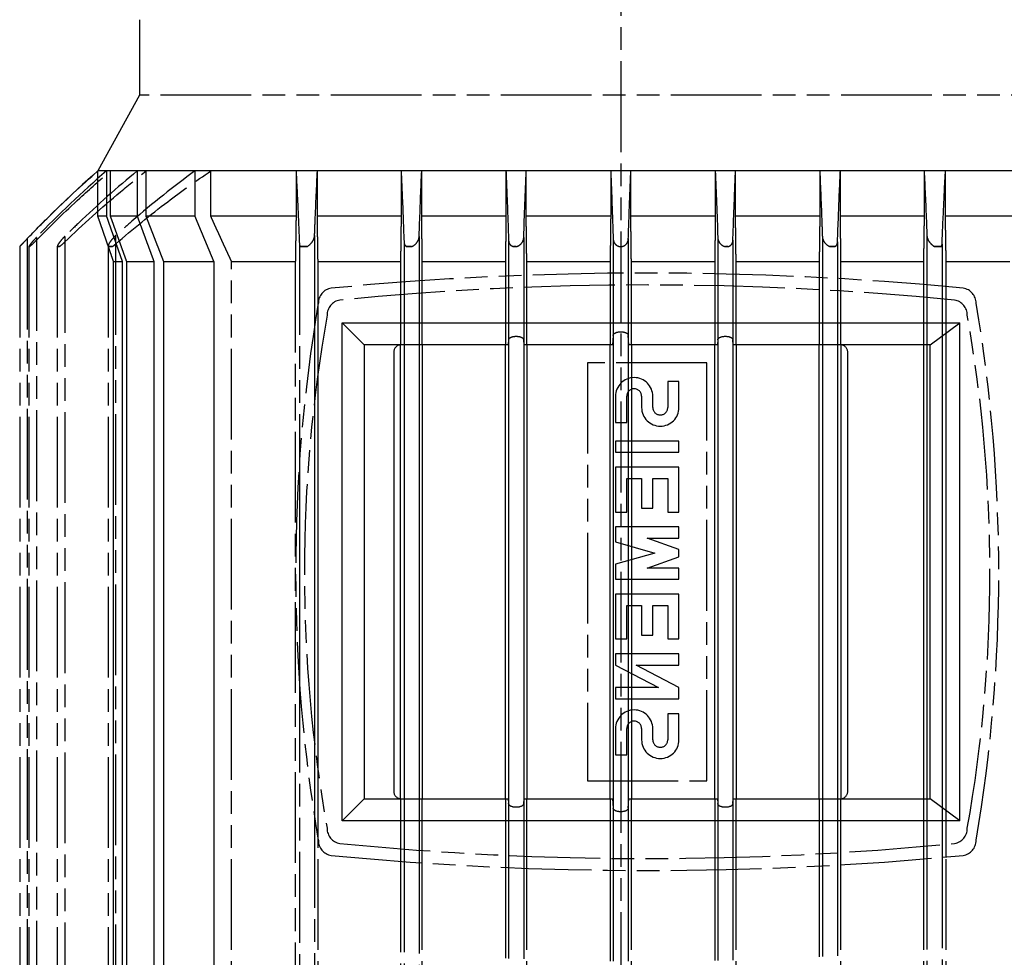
# Model space of a CAD drawing. Header units: millimetres. Extents: x -34725 to 178350, y -13707 to 126150.
# Tile 186 of 256: x 52049 to 52179, y 3154 to 3278. Entities that reach past the tile are written whole.
import ezdxf

# ---------------------------------------------------------------- set-up
doc = ezdxf.new("R2010")
doc.units = ezdxf.units.MM
doc.linetypes.add('AM_ISO09W050', pattern=[22.5, 12, -1.5, 3, -1.5, 3, -1.5])
doc.layers.add('AM_11', color=3, linetype='AM_ISO09W050', lineweight=25)

msp = doc.modelspace()

# ---------------------------------------------------------------- linework, layer by layer
at = {"layer": 'AM_11'}
for p, q in [((52128.152, 4960.188), (52128.152, 3030.235)), ((52064.52, 3278.188), (52064.52, 3268.188)), ((52064.52, 3268.188), (52058.987, 3258.188)), ((52191.784, 3268.188), (52064.52, 3268.188)), ((52059, 3258.188), (52058.987, 3258.188)), ((52060.127, 3258.188), (52059, 3258.188)), ((52059, 3257.197), (52059, 3258.188)), ((52060.673, 3258.188), (52060.127, 3258.188)), ((52064.194, 3258.188), (52060.673, 3258.188)), ((52060.673, 3255.188), (52060.673, 3258.188)), ((52065.382, 3258.188), (52064.194, 3258.188)), ((52071.818, 3258.188), (52065.382, 3258.188)), ((52065.382, 3253.146), (52065.382, 3258.188)), ((52073.935, 3258.188), (52071.818, 3258.188)), ((52085.207, 3258.188), (52073.935, 3258.188)), ((52073.935, 3252.188), (52073.935, 3258.188)), ((52088.024, 3258.188), (52085.207, 3258.188)), ((52085.207, 3258.188), (52085.207, 3252.188)), ((52099.105, 3258.188), (52088.024, 3258.188)), ((52088.024, 3252.188), (52088.024, 3258.188)), ((52101.825, 3258.188), (52099.105, 3258.188)), ((52099.105, 3258.188), (52099.105, 3252.188)), ((52112.972, 3258.188), (52101.825, 3258.188)), ((52101.825, 3252.188), (52101.825, 3258.188)), ((52115.647, 3258.188), (52112.972, 3258.188)), ((52112.972, 3258.188), (52112.972, 3252.188)), ((52126.822, 3258.188), (52115.647, 3258.188)), ((52115.647, 3252.188), (52115.647, 3258.188)), ((52129.483, 3258.188), (52126.822, 3258.188)), ((52126.822, 3258.188), (52126.822, 3252.188)), ((52140.657, 3258.188), (52129.483, 3258.188)), ((52129.483, 3252.188), (52129.483, 3258.188)), ((52143.332, 3258.188), (52140.657, 3258.188)), ((52140.657, 3258.188), (52140.657, 3252.188)), ((52154.479, 3258.188), (52143.332, 3258.188)), ((52143.332, 3252.188), (52143.332, 3258.188)), ((52157.199, 3258.188), (52154.479, 3258.188)), ((52154.479, 3258.188), (52154.479, 3252.188)), ((52168.28, 3258.188), (52157.199, 3258.188)), ((52157.199, 3252.188), (52157.199, 3258.188)), ((52171.097, 3258.188), (52168.28, 3258.188)), ((52168.28, 3258.188), (52168.28, 3252.188)), ((52182.369, 3258.188), (52171.097, 3258.188)), ((52171.097, 3252.188), (52171.097, 3258.188)), ((52085.207, 3252.188), (52073.935, 3252.188)), ((52099.105, 3252.188), (52088.024, 3252.188)), ((52112.972, 3252.188), (52101.825, 3252.188)), ((52126.822, 3252.188), (52115.647, 3252.188)), ((52140.657, 3252.188), (52129.483, 3252.188)), ((52154.479, 3252.188), (52143.332, 3252.188)), ((52168.28, 3252.188), (52157.199, 3252.188)), ((52182.369, 3252.188), (52171.097, 3252.188)), ((52087.653, 3249.632), (52087.653, 3237.621)), ((52101.486, 3249.538), (52101.486, 3243.647)), ((52115.319, 3249.404), (52115.319, 3244.383)), ((52140.985, 3249.404), (52140.985, 3244.588)), ((52154.818, 3249.538), (52154.818, 3244.075)), ((52168.651, 3249.632), (52168.651, 3243.122)), ((52048.652, 3248.188), (52048.652, 3063.188)), ((52049.652, 3249.236), (52049.652, 3062.14)), ((52049.865, 3248.188), (52049.865, 3063.188)), ((52050.865, 3249.036), (52050.865, 3062.34)), ((52053.621, 3248.188), (52053.621, 3063.188)), ((52054.621, 3248.801), (52054.621, 3062.575)), ((52060.343, 3248.188), (52060.343, 3063.188)), ((52061.343, 3248.527), (52061.343, 3062.849)), ((52085.653, 3248.527), (52085.653, 3219.738)), ((52099.486, 3248.801), (52099.486, 3243.505)), ((52113.319, 3249.036), (52113.319, 3244.304)), ((52127.152, 3249.236), (52127.152, 3244.665)), ((52129.152, 3249.236), (52129.152, 3244.681)), ((52142.985, 3249.036), (52142.985, 3244.541)), ((52156.818, 3248.801), (52156.818, 3243.964)), ((52170.651, 3248.527), (52170.651, 3242.948)), ((52076.689, 3065.188), (52076.689, 3246.188)), ((52085.109, 3246.188), (52076.689, 3246.188)), ((52085.109, 3246.188), (52085.109, 3065.188)), ((52088.113, 3240.457), (52088.113, 3246.188)), ((52099.023, 3246.188), (52088.113, 3246.188)), ((52099.023, 3246.188), (52099.023, 3243.47)), ((52101.903, 3243.676), (52101.903, 3246.188)), ((52112.896, 3246.188), (52101.903, 3246.188)), ((52112.896, 3246.188), (52112.896, 3244.286)), ((52115.721, 3244.398), (52115.721, 3246.188)), ((52126.748, 3246.188), (52115.721, 3246.188)), ((52126.748, 3246.188), (52126.748, 3244.66)), ((52129.556, 3244.683), (52129.556, 3246.188)), ((52140.583, 3246.188), (52129.556, 3246.188)), ((52140.583, 3246.188), (52140.583, 3244.597)), ((52143.408, 3244.53), (52143.408, 3246.188)), ((52154.401, 3246.188), (52143.408, 3246.188)), ((52154.401, 3246.188), (52154.401, 3244.097)), ((52157.281, 3243.937), (52157.281, 3246.188)), ((52168.191, 3246.188), (52157.281, 3246.188)), ((52168.191, 3246.188), (52168.191, 3243.161)), ((52179.615, 3246.188), (52171.195, 3246.188)), ((52171.195, 3242.899), (52171.195, 3246.188)), ((52139.552, 3232.838), (52123.752, 3232.838)), ((52123.752, 3232.838), (52123.752, 3177.538)), ((52139.552, 3177.538), (52139.552, 3232.838)), ((52134.368, 3230.369), (52134.368, 3226.913)), ((52135.849, 3230.369), (52134.368, 3230.369)), ((52135.849, 3226.913), (52135.849, 3230.369)), ((52127.455, 3228.394), (52127.455, 3224.938)), ((52128.936, 3224.938), (52128.936, 3228.394)), ((52130.911, 3228.394), (52130.911, 3226.913)), ((52132.393, 3226.913), (52132.393, 3228.394)), ((52127.455, 3224.938), (52128.936, 3224.938)), ((52127.455, 3222.469), (52127.455, 3220.988)), ((52135.849, 3222.469), (52127.455, 3222.469)), ((52135.849, 3220.988), (52135.849, 3222.469)), ((52127.455, 3220.988), (52135.849, 3220.988)), ((52127.455, 3219.013), (52127.455, 3213.088)), ((52135.849, 3219.013), (52127.455, 3219.013)), ((52135.849, 3213.088), (52135.849, 3219.013)), ((52128.936, 3217.532), (52130.911, 3217.532)), ((52128.936, 3213.088), (52128.936, 3217.532)), ((52130.911, 3217.532), (52130.911, 3213.582)), ((52132.393, 3217.532), (52134.368, 3217.532)), ((52132.393, 3213.582), (52132.393, 3217.532)), ((52134.368, 3217.532), (52134.368, 3213.088)), ((52127.455, 3213.088), (52128.936, 3213.088)), ((52130.911, 3213.582), (52132.393, 3213.582)), ((52134.368, 3213.088), (52135.849, 3213.088)), ((52127.455, 3211.113), (52127.455, 3209.138)), ((52135.849, 3211.113), (52127.455, 3211.113)), ((52135.849, 3209.632), (52135.849, 3211.113)), ((52127.455, 3209.138), (52132.64, 3207.657)), ((52131.652, 3209.632), (52135.849, 3209.632)), ((52135.849, 3208.15), (52131.652, 3209.632)), ((52132.64, 3207.657), (52127.455, 3206.175)), ((52135.849, 3207.163), (52135.849, 3208.15)), ((52131.652, 3205.682), (52135.849, 3207.163)), ((52127.455, 3206.175), (52127.455, 3204.2)), ((52135.849, 3205.682), (52131.652, 3205.682)), ((52135.849, 3204.2), (52135.849, 3205.682)), ((52127.455, 3204.2), (52135.849, 3204.2)), ((52127.455, 3202.225), (52127.455, 3196.3)), ((52135.849, 3202.225), (52127.455, 3202.225)), ((52135.849, 3196.3), (52135.849, 3202.225)), ((52128.936, 3200.744), (52130.911, 3200.744)), ((52128.936, 3196.3), (52128.936, 3200.744)), ((52130.911, 3200.744), (52130.911, 3196.794)), ((52132.393, 3200.744), (52134.368, 3200.744)), ((52132.393, 3196.794), (52132.393, 3200.744)), ((52134.368, 3200.744), (52134.368, 3196.3)), ((52127.455, 3196.3), (52128.936, 3196.3)), ((52130.911, 3196.794), (52132.393, 3196.794)), ((52134.368, 3196.3), (52135.849, 3196.3)), ((52127.455, 3194.325), (52127.455, 3192.844)), ((52135.849, 3194.325), (52127.455, 3194.325)), ((52135.849, 3192.844), (52135.849, 3194.325)), ((52127.455, 3192.844), (52133.133, 3189.882)), ((52130.171, 3192.844), (52135.849, 3192.844)), ((52135.849, 3189.882), (52130.171, 3192.844)), ((52085.653, 3190.638), (52085.653, 3062.849)), ((52127.455, 3189.882), (52127.455, 3188.4)), ((52133.133, 3189.882), (52127.455, 3189.882)), ((52135.849, 3188.4), (52135.849, 3189.882)), ((52127.455, 3188.4), (52135.849, 3188.4)), ((52134.368, 3186.425), (52134.368, 3182.969)), ((52135.849, 3186.425), (52134.368, 3186.425)), ((52135.849, 3182.969), (52135.849, 3186.425)), ((52127.455, 3184.45), (52127.455, 3180.994)), ((52128.936, 3180.994), (52128.936, 3184.45)), ((52130.911, 3184.45), (52130.911, 3182.969)), ((52132.393, 3182.969), (52132.393, 3184.45)), ((52127.455, 3180.994), (52128.936, 3180.994)), ((52123.752, 3177.538), (52139.552, 3177.538)), ((52087.653, 3172.755), (52087.653, 3061.744)), ((52088.113, 3065.188), (52088.113, 3169.919)), ((52168.651, 3167.254), (52168.651, 3061.744)), ((52170.651, 3167.428), (52170.651, 3062.849)), ((52171.195, 3065.188), (52171.195, 3167.477)), ((52099.023, 3166.905), (52099.023, 3065.188)), ((52099.486, 3166.871), (52099.486, 3062.575)), ((52101.486, 3166.728), (52101.486, 3061.838)), ((52101.903, 3065.188), (52101.903, 3166.7)), ((52112.896, 3166.09), (52112.896, 3065.188)), ((52113.319, 3166.072), (52113.319, 3062.34)), ((52115.319, 3165.993), (52115.319, 3061.972)), ((52115.721, 3065.188), (52115.721, 3165.978)), ((52154.401, 3166.279), (52154.401, 3065.188)), ((52154.818, 3166.301), (52154.818, 3061.838)), ((52156.818, 3166.412), (52156.818, 3062.575)), ((52157.281, 3065.188), (52157.281, 3166.439)), ((52168.191, 3167.215), (52168.191, 3065.188)), ((52126.748, 3165.715), (52126.748, 3065.188)), ((52127.152, 3165.711), (52127.152, 3062.14)), ((52129.152, 3165.695), (52129.152, 3062.14)), ((52129.556, 3065.188), (52129.556, 3165.693)), ((52140.583, 3165.779), (52140.583, 3065.188)), ((52140.985, 3165.787), (52140.985, 3061.972)), ((52142.985, 3165.835), (52142.985, 3062.34)), ((52143.408, 3065.188), (52143.408, 3165.846))]:
    msp.add_line(p, q, dxfattribs=at)
at = {"layer": 'AM_11', "ltscale": 4.770627}
msp.add_line((52059, 3252.188), (52059, 3257.197), dxfattribs=at)
at = {"layer": 'AM_11', "ltscale": 5.71399}
for p, q in [((52060.127, 3258.188), (52060.127, 3252.188)), ((52064.194, 3258.188), (52064.194, 3252.188)), ((52071.818, 3258.188), (52071.818, 3252.188))]:
    msp.add_line(p, q, dxfattribs=at)
at = {"layer": 'AM_11', "ltscale": 2.856827}
msp.add_line((52060.673, 3252.188), (52060.673, 3255.188), dxfattribs=at)
at = {"layer": 'AM_11', "ltscale": 10.708159}
msp.add_line((52060.127, 3252.188), (52059, 3252.188), dxfattribs=at)
at = {"layer": 'AM_11', "ltscale": 11.146211}
msp.add_line((52064.194, 3252.188), (52060.673, 3252.188), dxfattribs=at)
at = {"layer": 'AM_11', "ltscale": 0.912283}
msp.add_line((52065.382, 3252.188), (52065.382, 3253.146), dxfattribs=at)
at = {"layer": 'AM_11', "ltscale": 12.221222}
msp.add_line((52071.818, 3252.188), (52065.382, 3252.188), dxfattribs=at)
at = {"layer": 'AM_11', "ltscale": 0.350547}
msp.add_line((52050.865, 3249.404), (52050.865, 3249.036), dxfattribs=at)
at = {"layer": 'AM_11', "ltscale": 0.701419}
msp.add_line((52054.621, 3249.538), (52054.621, 3248.801), dxfattribs=at)
at = {"layer": 'AM_11', "ltscale": 1.052781}
msp.add_line((52061.343, 3249.632), (52061.343, 3248.527), dxfattribs=at)
at = {"layer": 'AM_11', "ltscale": 0.335473}
for p, q in [((52049.927, 3248.188), (52049.865, 3248.188)), ((52114.319, 3248.188), (52113.972, 3248.188)), ((52142.332, 3248.188), (52141.985, 3248.188))]:
    msp.add_line(p, q, dxfattribs=at)
at = {"layer": 'AM_11', "ltscale": 0.67064}
for p, q in [((52053.869, 3248.188), (52053.621, 3248.188)), ((52100.486, 3248.188), (52099.827, 3248.188)), ((52156.477, 3248.188), (52155.818, 3248.188))]:
    msp.add_line(p, q, dxfattribs=at)
at = {"layer": 'AM_11', "ltscale": 1.00492}
for p, q in [((52060.9, 3248.188), (52060.343, 3248.188)), ((52086.653, 3248.188), (52085.757, 3248.188)), ((52170.547, 3248.188), (52169.651, 3248.188))]:
    msp.add_line(p, q, dxfattribs=at)
at = {"layer": 'AM_11', "ltscale": 25.75486}
for p, q in [((52061.077, 3065.188), (52061.077, 3246.188)), ((52062.224, 3246.188), (52062.224, 3065.188)), ((52062.819, 3065.188), (52062.819, 3246.188)), ((52066.41, 3246.188), (52066.41, 3065.188)), ((52067.716, 3065.188), (52067.716, 3246.188)), ((52074.32, 3246.188), (52074.32, 3065.188))]:
    msp.add_line(p, q, dxfattribs=at)
at = {"layer": 'AM_11', "ltscale": 10.57055}
msp.add_line((52062.224, 3246.188), (52061.077, 3246.188), dxfattribs=at)
at = {"layer": 'AM_11', "ltscale": 11.027125}
msp.add_line((52066.41, 3246.188), (52062.819, 3246.188), dxfattribs=at)
at = {"layer": 'AM_11', "ltscale": 12.163457}
msp.add_line((52074.32, 3246.188), (52067.716, 3246.188), dxfattribs=at)
at = {"layer": 'AM_11', "ltscale": 8.640641}
for p, q in [((52112.896, 3244.286), (52112.896, 3235.213)), ((52112.896, 3175.163), (52112.896, 3166.09))]:
    msp.add_line(p, q, dxfattribs=at)
at = {"layer": 'AM_11', "ltscale": 8.062432}
for p, q in [((52113.319, 3244.304), (52113.319, 3235.838)), ((52113.319, 3174.538), (52113.319, 3166.072))]:
    msp.add_line(p, q, dxfattribs=at)
at = {"layer": 'AM_11', "ltscale": 8.137896}
for p, q in [((52115.319, 3244.383), (52115.319, 3235.838)), ((52115.319, 3174.538), (52115.319, 3165.993))]:
    msp.add_line(p, q, dxfattribs=at)
at = {"layer": 'AM_11', "ltscale": 8.747275}
for p, q in [((52115.721, 3235.213), (52115.721, 3244.398)), ((52115.721, 3165.978), (52115.721, 3175.163))]:
    msp.add_line(p, q, dxfattribs=at)
at = {"layer": 'AM_11', "ltscale": 8.997245}
for p, q in [((52126.748, 3244.66), (52126.748, 3235.213)), ((52126.748, 3175.163), (52126.748, 3165.715))]:
    msp.add_line(p, q, dxfattribs=at)
at = {"layer": 'AM_11', "ltscale": 7.840817}
for p, q in [((52127.152, 3244.665), (52127.152, 3236.432)), ((52127.152, 3173.944), (52127.152, 3165.711))]:
    msp.add_line(p, q, dxfattribs=at)
at = {"layer": 'AM_11', "ltscale": 7.856044}
for p, q in [((52129.152, 3244.681), (52129.152, 3236.432)), ((52129.152, 3173.944), (52129.152, 3165.695))]:
    msp.add_line(p, q, dxfattribs=at)
at = {"layer": 'AM_11', "ltscale": 9.018621}
for p, q in [((52129.556, 3235.213), (52129.556, 3244.683)), ((52129.556, 3165.693), (52129.556, 3175.163))]:
    msp.add_line(p, q, dxfattribs=at)
at = {"layer": 'AM_11', "ltscale": 8.936637}
for p, q in [((52140.583, 3244.597), (52140.583, 3235.213)), ((52140.583, 3175.163), (52140.583, 3165.779))]:
    msp.add_line(p, q, dxfattribs=at)
at = {"layer": 'AM_11', "ltscale": 8.333381}
for p, q in [((52140.985, 3244.588), (52140.985, 3235.838)), ((52140.985, 3174.538), (52140.985, 3165.787))]:
    msp.add_line(p, q, dxfattribs=at)
at = {"layer": 'AM_11', "ltscale": 8.288417}
for p, q in [((52142.985, 3244.541), (52142.985, 3235.838)), ((52142.985, 3174.538), (52142.985, 3165.835))]:
    msp.add_line(p, q, dxfattribs=at)
at = {"layer": 'AM_11', "ltscale": 8.873074}
for p, q in [((52143.408, 3235.213), (52143.408, 3244.53)), ((52143.408, 3165.846), (52143.408, 3175.163))]:
    msp.add_line(p, q, dxfattribs=at)
at = {"layer": 'AM_11', "ltscale": 8.46019}
for p, q in [((52154.401, 3244.097), (52154.401, 3235.213)), ((52154.401, 3175.163), (52154.401, 3166.279))]:
    msp.add_line(p, q, dxfattribs=at)
at = {"layer": 'AM_11', "ltscale": 8.439331}
for p, q in [((52154.818, 3244.075), (52154.818, 3235.213)), ((52154.818, 3175.163), (52154.818, 3166.301))]:
    msp.add_line(p, q, dxfattribs=at)
at = {"layer": 'AM_11', "ltscale": 7.869077}
for p, q in [((52099.023, 3243.47), (52099.023, 3235.207)), ((52099.023, 3175.168), (52099.023, 3166.905))]:
    msp.add_line(p, q, dxfattribs=at)
at = {"layer": 'AM_11', "ltscale": 7.89662}
for p, q in [((52099.486, 3243.505), (52099.486, 3235.213)), ((52099.486, 3175.163), (52099.486, 3166.871))]:
    msp.add_line(p, q, dxfattribs=at)
at = {"layer": 'AM_11', "ltscale": 8.032546}
for p, q in [((52101.486, 3243.647), (52101.486, 3235.213)), ((52101.486, 3175.163), (52101.486, 3166.728))]:
    msp.add_line(p, q, dxfattribs=at)
at = {"layer": 'AM_11', "ltscale": 8.059793}
for p, q in [((52101.903, 3235.213), (52101.903, 3243.676)), ((52101.903, 3166.7), (52101.903, 3175.163))]:
    msp.add_line(p, q, dxfattribs=at)
at = {"layer": 'AM_11', "ltscale": 8.334042}
for p, q in [((52156.818, 3243.964), (52156.818, 3235.213)), ((52156.818, 3175.163), (52156.818, 3166.412))]:
    msp.add_line(p, q, dxfattribs=at)
at = {"layer": 'AM_11', "ltscale": 8.3136}
for p, q in [((52157.281, 3235.207), (52157.281, 3243.937)), ((52157.281, 3166.439), (52157.281, 3175.168))]:
    msp.add_line(p, q, dxfattribs=at)
at = {"layer": 'AM_11', "ltscale": 26.244143}
msp.add_line((52168.191, 3243.161), (52168.191, 3167.215), dxfattribs=at)
at = {"layer": 'AM_11', "ltscale": 26.217361}
msp.add_line((52168.651, 3243.122), (52168.651, 3167.254), dxfattribs=at)
at = {"layer": 'AM_11', "ltscale": 26.096941}
msp.add_line((52170.651, 3242.948), (52170.651, 3167.428), dxfattribs=at)
at = {"layer": 'AM_11', "ltscale": 26.063097}
msp.add_line((52171.195, 3167.477), (52171.195, 3242.899), dxfattribs=at)
at = {"layer": 'AM_11', "ltscale": 24.375519}
msp.add_line((52088.113, 3169.919), (52088.113, 3240.457), dxfattribs=at)
at = {"layer": 'AM_11', "ltscale": 26.15114}
msp.add_line((52087.653, 3237.621), (52087.653, 3172.755), dxfattribs=at)
at = {"layer": 'AM_11', "ltscale": 24.696117}
for p, q in [((52091.315, 3238.108), (52172.99, 3238.108)), ((52172.99, 3172.268), (52091.315, 3172.268))]:
    msp.add_line(p, q, dxfattribs=at)
at = {"layer": 'AM_11', "ltscale": 6.862468}
for p, q in [((52091.315, 3238.108), (52094.215, 3235.208)), ((52094.215, 3175.168), (52091.315, 3172.268))]:
    msp.add_line(p, q, dxfattribs=at)
at = {"layer": 'AM_11', "ltscale": 26.544106}
for p, q in [((52091.315, 3172.268), (52091.315, 3238.108)), ((52172.99, 3172.268), (52172.99, 3238.108))]:
    msp.add_line(p, q, dxfattribs=at)
at = {"layer": 'AM_11', "ltscale": 7.297997}
for p, q in [((52169.09, 3235.208), (52172.99, 3238.108)), ((52172.99, 3172.268), (52169.09, 3175.168))]:
    msp.add_line(p, q, dxfattribs=at)
at = {"layer": 'AM_11', "ltscale": 2.651994}
for p, q in [((52127.152, 3236.432), (52127.064, 3235.208)), ((52129.24, 3235.208), (52129.152, 3236.432)), ((52127.064, 3175.168), (52127.152, 3173.944)), ((52129.152, 3173.944), (52129.24, 3175.168))]:
    msp.add_line(p, q, dxfattribs=at)
at = {"layer": 'AM_11', "ltscale": 25.192411}
for p, q in [((52127.152, 3236.432), (52127.152, 3173.944)), ((52129.152, 3236.432), (52129.152, 3173.944))]:
    msp.add_line(p, q, dxfattribs=at)
at = {"layer": 'AM_11', "ltscale": 4.583195}
for p, q in [((52099.027, 3235.208), (52094.215, 3235.208)), ((52094.215, 3175.168), (52099.027, 3175.168))]:
    msp.add_line(p, q, dxfattribs=at)
at = {"layer": 'AM_11', "ltscale": 24.205772}
for p, q in [((52094.215, 3235.208), (52094.215, 3175.168)), ((52169.09, 3175.168), (52169.09, 3235.208))]:
    msp.add_line(p, q, dxfattribs=at)
at = {"layer": 'AM_11', "ltscale": 24.205402}
for p, q in [((52099.023, 3175.168), (52099.023, 3235.207)), ((52157.281, 3235.207), (52157.281, 3175.168))]:
    msp.add_line(p, q, dxfattribs=at)
at = {"layer": 'AM_11', "ltscale": 13.567391}
for p, q in [((52113.273, 3235.208), (52099.027, 3235.208)), ((52157.277, 3235.208), (52143.031, 3235.208)), ((52099.027, 3175.168), (52113.273, 3175.168)), ((52143.031, 3175.168), (52157.277, 3175.168))]:
    msp.add_line(p, q, dxfattribs=at)
at = {"layer": 'AM_11', "ltscale": 13.472276}
for p, q in [((52113.273, 3235.213), (52099.127, 3235.213)), ((52157.177, 3235.213), (52143.031, 3235.213)), ((52099.127, 3175.163), (52113.273, 3175.163)), ((52143.031, 3175.163), (52157.177, 3175.163))]:
    msp.add_line(p, q, dxfattribs=at)
at = {"layer": 'AM_11', "ltscale": 24.209805}
for p, q in [((52099.486, 3235.213), (52099.486, 3175.163)), ((52101.486, 3235.213), (52101.486, 3175.163)), ((52101.903, 3235.213), (52101.903, 3175.163)), ((52112.896, 3175.163), (52112.896, 3235.213)), ((52115.721, 3235.213), (52115.721, 3175.163)), ((52126.748, 3175.163), (52126.748, 3235.213)), ((52129.556, 3235.213), (52129.556, 3175.163)), ((52140.583, 3175.163), (52140.583, 3235.213)), ((52143.408, 3235.213), (52143.408, 3175.163)), ((52154.401, 3175.163), (52154.401, 3235.213)), ((52154.818, 3235.213), (52154.818, 3175.163)), ((52156.818, 3235.213), (52156.818, 3175.163))]:
    msp.add_line(p, q, dxfattribs=at)
at = {"layer": 'AM_11', "ltscale": 1.365495}
for p, q in [((52113.319, 3235.838), (52113.273, 3235.208)), ((52115.365, 3235.208), (52115.319, 3235.838)), ((52140.985, 3235.838), (52140.939, 3235.208)), ((52143.031, 3235.208), (52142.985, 3235.838)), ((52113.273, 3175.168), (52113.319, 3174.538)), ((52115.319, 3174.538), (52115.365, 3175.168)), ((52140.939, 3175.168), (52140.985, 3174.538)), ((52142.985, 3174.538), (52143.031, 3175.168))]:
    msp.add_line(p, q, dxfattribs=at)
at = {"layer": 'AM_11', "ltscale": 0.004662}
for p, q in [((52113.273, 3235.208), (52113.273, 3235.213)), ((52115.365, 3235.213), (52115.365, 3235.208)), ((52127.064, 3235.208), (52127.064, 3235.213)), ((52129.24, 3235.213), (52129.24, 3235.208)), ((52140.939, 3235.208), (52140.939, 3235.213)), ((52143.031, 3235.213), (52143.031, 3235.208)), ((52113.273, 3175.163), (52113.273, 3175.168)), ((52115.365, 3175.168), (52115.365, 3175.163)), ((52127.064, 3175.163), (52127.064, 3175.168)), ((52129.24, 3175.168), (52129.24, 3175.163)), ((52140.939, 3175.163), (52140.939, 3175.168)), ((52143.031, 3175.168), (52143.031, 3175.163))]:
    msp.add_line(p, q, dxfattribs=at)
at = {"layer": 'AM_11', "ltscale": 24.713804}
for p, q in [((52113.319, 3235.838), (52113.319, 3174.538)), ((52115.319, 3235.838), (52115.319, 3174.538)), ((52140.985, 3235.838), (52140.985, 3174.538)), ((52142.985, 3235.838), (52142.985, 3174.538))]:
    msp.add_line(p, q, dxfattribs=at)
at = {"layer": 'AM_11', "ltscale": 11.141511}
for p, q in [((52127.064, 3235.213), (52115.365, 3235.213)), ((52127.064, 3235.208), (52115.365, 3235.208)), ((52140.939, 3235.213), (52129.24, 3235.213)), ((52140.939, 3235.208), (52129.24, 3235.208)), ((52115.365, 3175.168), (52127.064, 3175.168)), ((52115.365, 3175.163), (52127.064, 3175.163)), ((52129.24, 3175.168), (52140.939, 3175.168)), ((52129.24, 3175.163), (52140.939, 3175.163))]:
    msp.add_line(p, q, dxfattribs=at)
at = {"layer": 'AM_11', "ltscale": 11.249634}
for p, q in [((52169.09, 3235.208), (52157.277, 3235.208)), ((52157.277, 3175.168), (52169.09, 3175.168))]:
    msp.add_line(p, q, dxfattribs=at)
at = {"layer": 'AM_11', "ltscale": 23.403482}
for p, q in [((52098.127, 3234.213), (52098.127, 3176.163)), ((52158.177, 3176.163), (52158.177, 3234.213))]:
    msp.add_line(p, q, dxfattribs=at)
at = {"layer": 'AM_11', "ltscale": 23.464581}
msp.add_line((52085.653, 3219.738), (52085.653, 3190.638), dxfattribs=at)
at = {"layer": 'AM_11'}
for centre, radius, start, end in [((52158.004, 3145.513), 150, 131.30858, 136.80381), ((52131.652, 2806.855), 437.832, 84.52147, 95.47853), ((52131.652, 2828.703), 414.405, 84.36862, 95.63138), ((52090.152, 3240.711), 2, 98.65433, 180.65238), ((52173.152, 3240.711), 2, 359.34762, 81.34567), ((52296.694, 3205.188), 211.542, 170.33916, 189.66084), ((52091.314, 3239.135), 2, 99.41102, 180.77118), ((52171.99, 3239.135), 2, 359.22882, 80.58898), ((51966.61, 3205.188), 211.542, 350.33916, 9.66084), ((52279.576, 3205.188), 193.261, 169.89144, 190.10856), ((51983.728, 3205.188), 193.261, 349.89144, 10.10856), ((52129.924, 3228.394), 2.469, 0, 180), ((52129.924, 3228.394), 0.988, 0, 180), ((52133.38, 3226.913), 2.469, 180, 0), ((52133.38, 3226.913), 0.988, 180, 0), ((52129.924, 3184.45), 2.469, 0, 180), ((52129.924, 3184.45), 0.988, 0, 180), ((52133.38, 3182.969), 2.469, 180, 0), ((52133.38, 3182.969), 0.988, 180, 0), ((52091.314, 3171.241), 2, 179.22882, 260.58898), ((52171.99, 3171.241), 2, 279.41102, 0.77118), ((52090.152, 3169.665), 2, 179.34762, 261.34567), ((52131.652, 3581.673), 414.405, 264.36862, 275.63138), ((52173.152, 3169.665), 2, 278.65433, 0.65238), ((52131.652, 3603.52), 437.832, 264.52147, 275.47853)]:
    msp.add_arc(centre, radius, start, end, dxfattribs=at)
at = {"layer": 'AM_11', "ltscale": 1.400571}
for centre, start, end in [((52099.127, 3234.213), 95.73197, 180), ((52157.177, 3234.213), 0, 84.26803), ((52099.127, 3176.163), 180, 264.26803), ((52157.177, 3176.163), 275.73197, 360)]:
    msp.add_arc(centre, 1, start, end, dxfattribs=at)
at = {"layer": 'AM_11', "ltscale": 0.095175}
for centre, start, end in [((52099.127, 3234.213), 90, 95.73197), ((52157.177, 3234.213), 84.26803, 90), ((52099.127, 3176.163), 264.26803, 270), ((52157.177, 3176.163), 270, 275.73197)]:
    msp.add_arc(centre, 1, start, end, dxfattribs=at)
at = {"layer": 'AM_11', "extrusion": (0, 0, -1)}
for centre, major_axis, ratio, start_param, end_param in [((52050.864, 3248.155), (-0.999, 0.033), 0.0059041, 6.2829889, 6.6373995), ((52114.319, 3248.155), (0.999, -0.006), 0.0329872, 4.3579799, 4.7123905), ((52141.985, 3248.155), (0.999, 0.006), 0.0329872, 4.7123874, 5.0667981)]:
    msp.add_ellipse(centre, major_axis=major_axis, ratio=ratio, start_param=start_param, end_param=end_param, dxfattribs=at)
at = {"layer": 'AM_11', "ltscale": 3.16364, "extrusion": (0, 0, -1)}
for centre, major_axis in [((52114.319, 3235.838), (-1, 0)), ((52128.152, 3236.432), (-1, 0)), ((52141.985, 3235.838), (-1, 0)), ((52114.319, 3174.538), (1, 0)), ((52128.152, 3173.944), (1, 0)), ((52141.985, 3174.538), (1, 0))]:
    msp.add_ellipse(centre, major_axis=major_axis, ratio=0.4894515, start_param=0, end_param=3.1415927, dxfattribs=at)
at = {"layer": 'AM_11'}
for points, knots in [([(52049.652, 3249.236), (52050.612, 3250.237), (52051.593, 3251.235), (52054.65, 3254.253), (52056.791, 3256.248), (52059, 3258.188)], [-8.5902118, -8.5902118, -8.5902118, -8.5902118, -8.1948568, -8.1948568, -7.3852153, -7.3852153, -7.3852153, -7.3852153]), ([(52050.865, 3249.036), (52052.722, 3250.935), (52054.647, 3252.8), (52057.951, 3255.829), (52059.304, 3257.023), (52060.673, 3258.188)], [68.0005494, 68.0005494, 68.0005494, 68.0005494, 68.7360314, 68.7360314, 69.2314894, 69.2314894, 69.2314894, 69.2314894]), ([(52054.621, 3248.801), (52057.015, 3251.117), (52059.486, 3253.341), (52063.114, 3256.38), (52064.248, 3257.298), (52065.382, 3258.188)], [66.4414834, 66.4414834, 66.4414834, 66.4414834, 67.3562533, 67.3562533, 67.7687492, 67.7687492, 67.7687492, 67.7687492]), ([(52064.194, 3258.188), (52061.563, 3256.018), (52058.97, 3253.719), (52055.844, 3250.737), (52055.23, 3250.14), (52054.621, 3249.538)], [-68.6176615, -68.6176615, -68.6176615, -68.6176615, -67.6669322, -67.6669322, -67.4316968, -67.4316968, -67.4316968, -67.4316968]), ([(52061.343, 3248.527), (52063.633, 3250.525), (52065.946, 3252.399), (52070.005, 3255.468), (52071.929, 3256.842), (52073.935, 3258.188)], [64.168057, 64.168057, 64.168057, 64.168057, 65.0262807, 65.0262807, 65.6952406, 65.6952406, 65.6952406, 65.6952406]), ([(52071.818, 3258.188), (52069.058, 3256.163), (52066.253, 3253.932), (52062.771, 3250.912), (52062.055, 3250.277), (52061.343, 3249.632)], [-66.8086402, -66.8086402, -66.8086402, -66.8086402, -65.782674, -65.782674, -65.5159069, -65.5159069, -65.5159069, -65.5159069]), ([(52085.207, 3258.188), (52085.278, 3256.842), (52085.346, 3255.468), (52085.49, 3252.399), (52085.572, 3250.525), (52085.653, 3248.527)], [-65.6952406, -65.6952406, -65.6952406, -65.6952406, -65.0262807, -65.0262807, -64.168057, -64.168057, -64.168057, -64.168057]), ([(52087.653, 3249.632), (52087.678, 3250.277), (52087.704, 3250.912), (52087.827, 3253.932), (52087.926, 3256.163), (52088.024, 3258.188)], [65.5159069, 65.5159069, 65.5159069, 65.5159069, 65.782674, 65.782674, 66.8086402, 66.8086402, 66.8086402, 66.8086402]), ([(52099.105, 3258.188), (52099.145, 3257.298), (52099.185, 3256.38), (52099.314, 3253.341), (52099.401, 3251.117), (52099.486, 3248.801)], [6.3806609, 6.3806609, 6.3806609, 6.3806609, 6.7931567, 6.7931567, 7.7079266, 7.7079266, 7.7079266, 7.7079266]), ([(52101.486, 3249.538), (52101.508, 3250.14), (52101.529, 3250.737), (52101.64, 3253.719), (52101.732, 3256.018), (52101.825, 3258.188)], [67.4316968, 67.4316968, 67.4316968, 67.4316968, 67.6669322, 67.6669322, 68.6176615, 68.6176615, 68.6176615, 68.6176615]), ([(52112.972, 3258.188), (52113.021, 3257.023), (52113.068, 3255.829), (52113.185, 3252.8), (52113.253, 3250.935), (52113.319, 3249.036)], [-69.2314894, -69.2314894, -69.2314894, -69.2314894, -68.7360314, -68.7360314, -68.0005494, -68.0005494, -68.0005494, -68.0005494]), ([(52126.822, 3258.188), (52126.9, 3256.248), (52126.975, 3254.253), (52127.083, 3251.235), (52127.118, 3250.237), (52127.152, 3249.236)], [-70.234669, -70.234669, -70.234669, -70.234669, -69.4250275, -69.4250275, -69.0296726, -69.0296726, -69.0296726, -69.0296726]), ([(52129.152, 3249.236), (52129.186, 3250.237), (52129.221, 3251.235), (52129.329, 3254.253), (52129.404, 3256.248), (52129.483, 3258.188)], [69.0296726, 69.0296726, 69.0296726, 69.0296726, 69.4250275, 69.4250275, 70.234669, 70.234669, 70.234669, 70.234669]), ([(52142.985, 3249.036), (52143.051, 3250.935), (52143.119, 3252.8), (52143.236, 3255.829), (52143.283, 3257.023), (52143.332, 3258.188)], [68.0005494, 68.0005494, 68.0005494, 68.0005494, 68.7360314, 68.7360314, 69.2314894, 69.2314894, 69.2314894, 69.2314894]), ([(52154.479, 3258.188), (52154.572, 3256.018), (52154.664, 3253.719), (52154.775, 3250.737), (52154.796, 3250.14), (52154.818, 3249.538)], [6.7694023, 6.7694023, 6.7694023, 6.7694023, 7.7201316, 7.7201316, 7.955367, 7.955367, 7.955367, 7.955367]), ([(52156.818, 3248.801), (52156.903, 3251.117), (52156.99, 3253.341), (52157.119, 3256.38), (52157.159, 3257.298), (52157.199, 3258.188)], [66.4414834, 66.4414834, 66.4414834, 66.4414834, 67.3562533, 67.3562533, 67.7687492, 67.7687492, 67.7687492, 67.7687492]), ([(52168.28, 3258.188), (52168.378, 3256.163), (52168.477, 3253.932), (52168.6, 3250.912), (52168.626, 3250.277), (52168.651, 3249.632)], [5.8853481, 5.8853481, 5.8853481, 5.8853481, 6.9113143, 6.9113143, 7.1780814, 7.1780814, 7.1780814, 7.1780814]), ([(52170.651, 3248.527), (52170.732, 3250.525), (52170.814, 3252.399), (52170.958, 3255.468), (52171.026, 3256.842), (52171.097, 3258.188)], [-6.822651, -6.822651, -6.822651, -6.822651, -5.9644274, -5.9644274, -5.2954674, -5.2954674, -5.2954674, -5.2954674]), ([(52050.865, 3249.404), (52050.739, 3249.275), (52050.616, 3249.144), (52050.371, 3248.874), (52050.248, 3248.732), (52050.048, 3248.487), (52049.975, 3248.39), (52049.894, 3248.267), (52049.873, 3248.226), (52049.865, 3248.196), (52049.865, 3248.192), (52049.865, 3248.188)], [-0.19141097, -0.19141097, -0.19141097, -0.19141097, -0.1485853, -0.1485853, -0.09988521, -0.09988521, -0.0551686, -0.0551686, -0.0238795, -0.0238795, -0.01782644, -0.01782644, -0.01782644, -0.01782644]), ([(52054.621, 3249.538), (52054.621, 3249.538), (52054.621, 3249.537), (52054.431, 3249.352), (52054.249, 3249.154), (52053.975, 3248.823), (52053.868, 3248.681), (52053.71, 3248.436), (52053.659, 3248.339), (52053.626, 3248.236), (52053.621, 3248.21), (52053.621, 3248.188)], [-0.20981903, -0.20981903, -0.20981903, -0.20981903, -0.20975239, -0.20975239, -0.1473012, -0.1473012, -0.0992148, -0.0992148, -0.05490758, -0.05490758, -0.03647152, -0.03647152, -0.03647152, -0.03647152]), ([(52061.343, 3249.632), (52061.277, 3249.574), (52061.211, 3249.512), (52060.96, 3249.261), (52060.793, 3249.063), (52060.557, 3248.731), (52060.472, 3248.589), (52060.367, 3248.351), (52060.343, 3248.259), (52060.343, 3248.188)], [-0.23138954, -0.23138954, -0.23138954, -0.23138954, -0.20969834, -0.20969834, -0.14718838, -0.14718838, -0.09910976, -0.09910976, -0.05742593, -0.05742593, -0.05742593, -0.05742593]), ([(52086.653, 3248.188), (52086.681, 3248.204), (52086.709, 3248.22), (52086.882, 3248.329), (52087.022, 3248.446), (52087.308, 3248.749), (52087.439, 3248.941), (52087.601, 3249.291), (52087.646, 3249.451), (52087.653, 3249.608), (52087.653, 3249.62), (52087.653, 3249.632)], [-0.64082682, -0.64082682, -0.64082682, -0.64082682, -0.63080396, -0.63080396, -0.57725645, -0.57725645, -0.5081151, -0.5081151, -0.45008536, -0.45008536, -0.44522825, -0.44522825, -0.44522825, -0.44522825]), ([(52100.486, 3248.188), (52100.584, 3248.224), (52100.676, 3248.272), (52100.9, 3248.418), (52101.029, 3248.534), (52101.278, 3248.836), (52101.38, 3249.027), (52101.469, 3249.325), (52101.486, 3249.434), (52101.486, 3249.538)], [-0.66262878, -0.66262878, -0.66262878, -0.66262878, -0.6306546, -0.6306546, -0.57726382, -0.57726382, -0.50834182, -0.50834182, -0.4688822, -0.4688822, -0.4688822, -0.4688822]), ([(52114.319, 3248.188), (52114.376, 3248.199), (52114.432, 3248.214), (52114.603, 3248.276), (52114.708, 3248.335), (52114.93, 3248.502), (52115.042, 3248.625), (52115.241, 3248.945), (52115.303, 3249.141), (52115.318, 3249.354), (52115.319, 3249.379), (52115.319, 3249.404)], [-0.6948989, -0.6948989, -0.6948989, -0.6948989, -0.6771738, -0.6771738, -0.639025, -0.639025, -0.58394227, -0.58394227, -0.51221029, -0.51221029, -0.5026873, -0.5026873, -0.5026873, -0.5026873]), ([(52140.985, 3249.404), (52140.985, 3249.275), (52141.009, 3249.144), (52141.104, 3248.874), (52141.184, 3248.732), (52141.392, 3248.487), (52141.509, 3248.39), (52141.725, 3248.267), (52141.823, 3248.226), (52141.945, 3248.196), (52141.965, 3248.192), (52141.985, 3248.188)], [-0.19141097, -0.19141097, -0.19141097, -0.19141097, -0.1485853, -0.1485853, -0.09988521, -0.09988521, -0.0551686, -0.0551686, -0.0238795, -0.0238795, -0.01782644, -0.01782644, -0.01782644, -0.01782644]), ([(52154.818, 3249.538), (52154.818, 3249.538), (52154.818, 3249.537), (52154.818, 3249.352), (52154.872, 3249.154), (52155.042, 3248.823), (52155.143, 3248.681), (52155.384, 3248.436), (52155.512, 3248.339), (52155.702, 3248.236), (52155.759, 3248.21), (52155.818, 3248.188)], [-0.20981903, -0.20981903, -0.20981903, -0.20981903, -0.20975239, -0.20975239, -0.1473012, -0.1473012, -0.0992148, -0.0992148, -0.05490758, -0.05490758, -0.03647152, -0.03647152, -0.03647152, -0.03647152]), ([(52168.651, 3249.632), (52168.651, 3249.574), (52168.658, 3249.512), (52168.708, 3249.261), (52168.796, 3249.063), (52169.017, 3248.731), (52169.137, 3248.589), (52169.396, 3248.351), (52169.524, 3248.259), (52169.651, 3248.188)], [-0.23138954, -0.23138954, -0.23138954, -0.23138954, -0.20969834, -0.20969834, -0.14718838, -0.14718838, -0.09910976, -0.09910976, -0.05742593, -0.05742593, -0.05742593, -0.05742593]), ([(52049.652, 3249.236), (52049.505, 3249.082), (52049.356, 3248.926), (52049.084, 3248.641), (52048.966, 3248.518), (52048.808, 3248.351), (52048.751, 3248.292), (52048.683, 3248.221), (52048.664, 3248.201), (52048.653, 3248.189), (52048.652, 3248.188), (52048.652, 3248.188)], [0.52599586, 0.52599586, 0.52599586, 0.52599586, 0.58397235, 0.58397235, 0.63902451, 0.63902451, 0.67715197, 0.67715197, 0.70343931, 0.70343931, 0.71272406, 0.71272406, 0.71272406, 0.71272406]), ([(52049.927, 3248.188), (52049.947, 3248.199), (52049.971, 3248.214), (52050.057, 3248.276), (52050.13, 3248.335), (52050.321, 3248.502), (52050.453, 3248.625), (52050.684, 3248.852), (52050.775, 3248.943), (52050.865, 3249.036)], [-0.6948989, -0.6948989, -0.6948989, -0.6948989, -0.6771738, -0.6771738, -0.639025, -0.639025, -0.58394227, -0.58394227, -0.54914883, -0.54914883, -0.54914883, -0.54914883]), ([(52053.621, 3248.188), (52053.621, 3248.189), (52053.63, 3248.189), (52053.676, 3248.19), (52053.73, 3248.19), (52053.825, 3248.189), (52053.846, 3248.188), (52053.869, 3248.188)], [-0.351272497, -0.351272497, -0.351272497, -0.351272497, -0.328344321, -0.328344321, -0.28951525, -0.28951525, -0.279075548, -0.279075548, -0.279075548, -0.279075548]), ([(52053.869, 3248.188), (52053.934, 3248.224), (52054.005, 3248.272), (52054.201, 3248.418), (52054.338, 3248.534), (52054.527, 3248.71), (52054.574, 3248.755), (52054.621, 3248.801)], [-0.66262878, -0.66262878, -0.66262878, -0.66262878, -0.6306546, -0.6306546, -0.57726382, -0.57726382, -0.55952857, -0.55952857, -0.55952857, -0.55952857]), ([(52060.343, 3248.188), (52060.343, 3248.19), (52060.365, 3248.191), (52060.407, 3248.192), (52060.45, 3248.193), (52060.514, 3248.193), (52060.594, 3248.192), (52060.68, 3248.192), (52060.784, 3248.19), (52060.9, 3248.188)], [0, 0, 0, 0, 0.3625556, 0.3625556, 0.3625556, 0.7268458, 0.7268458, 0.7268458, 1.1149168, 1.1149168, 1.1149168, 1.1149168]), ([(52060.9, 3248.188), (52060.925, 3248.204), (52060.951, 3248.22), (52061.094, 3248.317), (52061.218, 3248.415), (52061.343, 3248.527)], [-0.640826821, -0.640826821, -0.640826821, -0.640826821, -0.630803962, -0.630803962, -0.584363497, -0.584363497, -0.584363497, -0.584363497]), ([(52085.653, 3248.527), (52085.653, 3248.505), (52085.654, 3248.483), (52085.665, 3248.351), (52085.7, 3248.259), (52085.757, 3248.188)], [-0.107107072, -0.107107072, -0.107107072, -0.107107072, -0.099109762, -0.099109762, -0.057425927, -0.057425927, -0.057425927, -0.057425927]), ([(52085.757, 3248.188), (52085.81, 3248.19), (52085.883, 3248.191), (52085.971, 3248.192), (52086.06, 3248.193), (52086.163, 3248.193), (52086.276, 3248.192), (52086.396, 3248.192), (52086.524, 3248.19), (52086.653, 3248.188)], [0, 0, 0, 0, 0.3625556, 0.3625556, 0.3625556, 0.7268458, 0.7268458, 0.7268458, 1.1149168, 1.1149168, 1.1149168, 1.1149168]), ([(52099.486, 3248.801), (52099.486, 3248.715), (52099.498, 3248.631), (52099.559, 3248.436), (52099.622, 3248.339), (52099.743, 3248.236), (52099.783, 3248.21), (52099.827, 3248.188)], [-0.128701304, -0.128701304, -0.128701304, -0.128701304, -0.099214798, -0.099214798, -0.054907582, -0.054907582, -0.036471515, -0.036471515, -0.036471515, -0.036471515]), ([(52099.827, 3248.188), (52099.884, 3248.189), (52099.947, 3248.189), (52100.128, 3248.19), (52100.253, 3248.19), (52100.417, 3248.189), (52100.451, 3248.188), (52100.486, 3248.188)], [-0.351272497, -0.351272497, -0.351272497, -0.351272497, -0.328344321, -0.328344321, -0.28951525, -0.28951525, -0.279075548, -0.279075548, -0.279075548, -0.279075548]), ([(52113.319, 3249.036), (52113.319, 3249.03), (52113.319, 3249.024), (52113.322, 3248.874), (52113.354, 3248.732), (52113.479, 3248.487), (52113.564, 3248.39), (52113.739, 3248.267), (52113.823, 3248.226), (52113.935, 3248.196), (52113.953, 3248.192), (52113.972, 3248.188)], [-0.15062158, -0.15062158, -0.15062158, -0.15062158, -0.1485853, -0.1485853, -0.09988521, -0.09988521, -0.0551686, -0.0551686, -0.0238795, -0.0238795, -0.01782644, -0.01782644, -0.01782644, -0.01782644]), ([(52127.152, 3249.236), (52127.152, 3249.168), (52127.158, 3249.1), (52127.198, 3248.89), (52127.255, 3248.748), (52127.424, 3248.504), (52127.527, 3248.406), (52127.725, 3248.283), (52127.817, 3248.243), (52127.994, 3248.198), (52128.072, 3248.188), (52128.152, 3248.188), (52128.183, 3248.188), (52128.214, 3248.189), (52128.331, 3248.201), (52128.414, 3248.221), (52128.601, 3248.292), (52128.698, 3248.351), (52128.895, 3248.518), (52128.988, 3248.641), (52129.12, 3248.926), (52129.152, 3249.082), (52129.152, 3249.236)], [-0.17109615, -0.17109615, -0.17109615, -0.17109615, -0.14860798, -0.14860798, -0.09990537, -0.09990537, -0.05518509, -0.05518509, -0.02388782, -0.02388782, 0, 0, 0, 0.00928475, 0.00928475, 0.03557209, 0.03557209, 0.07369955, 0.07369955, 0.1287517, 0.1287517, 0.18672819, 0.18672819, 0.18672819, 0.18672819]), ([(52142.332, 3248.188), (52142.386, 3248.199), (52142.437, 3248.214), (52142.586, 3248.276), (52142.671, 3248.335), (52142.837, 3248.502), (52142.908, 3248.625), (52142.973, 3248.852), (52142.985, 3248.943), (52142.985, 3249.036)], [-0.6948989, -0.6948989, -0.6948989, -0.6948989, -0.6771738, -0.6771738, -0.639025, -0.639025, -0.58394227, -0.58394227, -0.54914883, -0.54914883, -0.54914883, -0.54914883]), ([(52155.818, 3248.188), (52155.894, 3248.189), (52155.97, 3248.189), (52156.171, 3248.19), (52156.29, 3248.19), (52156.424, 3248.189), (52156.451, 3248.188), (52156.477, 3248.188)], [-0.351272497, -0.351272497, -0.351272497, -0.351272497, -0.328344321, -0.328344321, -0.28951525, -0.28951525, -0.279075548, -0.279075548, -0.279075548, -0.279075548]), ([(52156.477, 3248.188), (52156.551, 3248.224), (52156.61, 3248.272), (52156.737, 3248.418), (52156.788, 3248.534), (52156.815, 3248.71), (52156.818, 3248.755), (52156.818, 3248.801)], [-0.66262878, -0.66262878, -0.66262878, -0.66262878, -0.6306546, -0.6306546, -0.57726383, -0.57726383, -0.55952857, -0.55952857, -0.55952857, -0.55952857]), ([(52169.651, 3248.188), (52169.772, 3248.19), (52169.892, 3248.191), (52170.005, 3248.192), (52170.118, 3248.193), (52170.223, 3248.193), (52170.314, 3248.192), (52170.411, 3248.192), (52170.49, 3248.19), (52170.547, 3248.188)], [0, 0, 0, 0, 0.3625556, 0.3625556, 0.3625556, 0.7268458, 0.7268458, 0.7268458, 1.1149168, 1.1149168, 1.1149168, 1.1149168]), ([(52170.547, 3248.188), (52170.56, 3248.204), (52170.571, 3248.22), (52170.628, 3248.317), (52170.651, 3248.415), (52170.651, 3248.527)], [-0.640826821, -0.640826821, -0.640826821, -0.640826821, -0.630803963, -0.630803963, -0.584363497, -0.584363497, -0.584363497, -0.584363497])]:
    msp.add_open_spline(points, degree=3, knots=knots, dxfattribs=at)
for points in [[(52060.127, 3258.188), (52056.894, 3255.375), (52053.784, 3252.421), (52050.865, 3249.404)], [(52115.319, 3249.404), (52115.422, 3252.421), (52115.532, 3255.375), (52115.647, 3258.188)], [(52140.657, 3258.188), (52140.772, 3255.375), (52140.882, 3252.421), (52140.985, 3249.404)]]:
    msp.add_open_spline(points, degree=3, dxfattribs=at)
at = {"layer": 'AM_11', "ltscale": 6.047024}
msp.add_rational_spline([(52061.077, 3246.188), (52060.054, 3249.142), (52059, 3252.188)], [1, 1.0001163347, 1], degree=2, dxfattribs=at)
at = {"layer": 'AM_11', "ltscale": 6.053276}
msp.add_rational_spline([(52060.127, 3252.188), (52061.191, 3249.141), (52062.224, 3246.188)], [1, 1.00011857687, 1], degree=2, dxfattribs=at)
at = {"layer": 'AM_11', "ltscale": 6.06896}
msp.add_rational_spline([(52062.819, 3246.188), (52061.763, 3249.139), (52060.673, 3252.188)], [1.05311264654, 1.0405667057, 1.02791482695], degree=2, dxfattribs=at)
at = {"layer": 'AM_11', "ltscale": 6.091839}
msp.add_rational_spline([(52064.194, 3252.188), (52065.319, 3249.136), (52066.41, 3246.188)], [1.02598163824, 1.03773256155, 1.04934000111], degree=2, dxfattribs=at)
at = {"layer": 'AM_11', "ltscale": 6.131498}
msp.add_rational_spline([(52067.716, 3246.188), (52066.567, 3249.13), (52065.382, 3252.188)], [1, 1.00014689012, 1], degree=2, dxfattribs=at)
at = {"layer": 'AM_11', "ltscale": 6.191408}
msp.add_rational_spline([(52071.818, 3252.188), (52073.088, 3249.121), (52074.32, 3246.188)], [1, 1.0001688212, 1], degree=2, dxfattribs=at)
at = {"layer": 'AM_11'}
for points, weights in [([(52076.689, 3246.188), (52075.333, 3249.107), (52073.935, 3252.188)], [1, 1.00020468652, 1]), ([(52085.207, 3252.188), (52085.157, 3249.107), (52085.109, 3246.188)], [1, 1.00020468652, 1]), ([(52088.113, 3246.188), (52088.069, 3249.121), (52088.024, 3252.188)], [1, 1.0001688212, 1]), ([(52099.105, 3252.188), (52099.063, 3249.13), (52099.023, 3246.188)], [1, 1.00014689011, 1]), ([(52101.903, 3246.188), (52101.865, 3249.136), (52101.825, 3252.188)], [1.00118666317, 1.0011890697, 1.00092623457]), ([(52112.972, 3252.188), (52112.934, 3249.139), (52112.896, 3246.188)], [1.00086850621, 1.00111379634, 1.00111040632]), ([(52115.721, 3246.188), (52115.684, 3249.141), (52115.647, 3252.188)], [1, 1.00011857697, 1]), ([(52126.822, 3252.188), (52126.784, 3249.142), (52126.748, 3246.188)], [1, 1.00011633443, 1]), ([(52129.556, 3246.188), (52129.52, 3249.142), (52129.483, 3252.188)], [1, 1.00011633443, 1]), ([(52140.657, 3252.188), (52140.62, 3249.141), (52140.583, 3246.188)], [1, 1.00011857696, 1]), ([(52143.408, 3246.188), (52143.37, 3249.139), (52143.332, 3252.188)], [1.0011104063, 1.00111379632, 1.00086850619]), ([(52154.479, 3252.188), (52154.439, 3249.136), (52154.401, 3246.188)], [1.0009258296, 1.00118872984, 1.0011863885]), ([(52157.281, 3246.188), (52157.241, 3249.13), (52157.199, 3252.188)], [1, 1.00014689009, 1]), ([(52168.28, 3252.188), (52168.235, 3249.121), (52168.191, 3246.188)], [1, 1.0001688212, 1]), ([(52171.195, 3246.188), (52171.147, 3249.107), (52171.097, 3252.188)], [1, 1.00020468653, 1])]:
    msp.add_rational_spline(points, weights, degree=2, dxfattribs=at)

doc.saveas('drawing.dxf')
